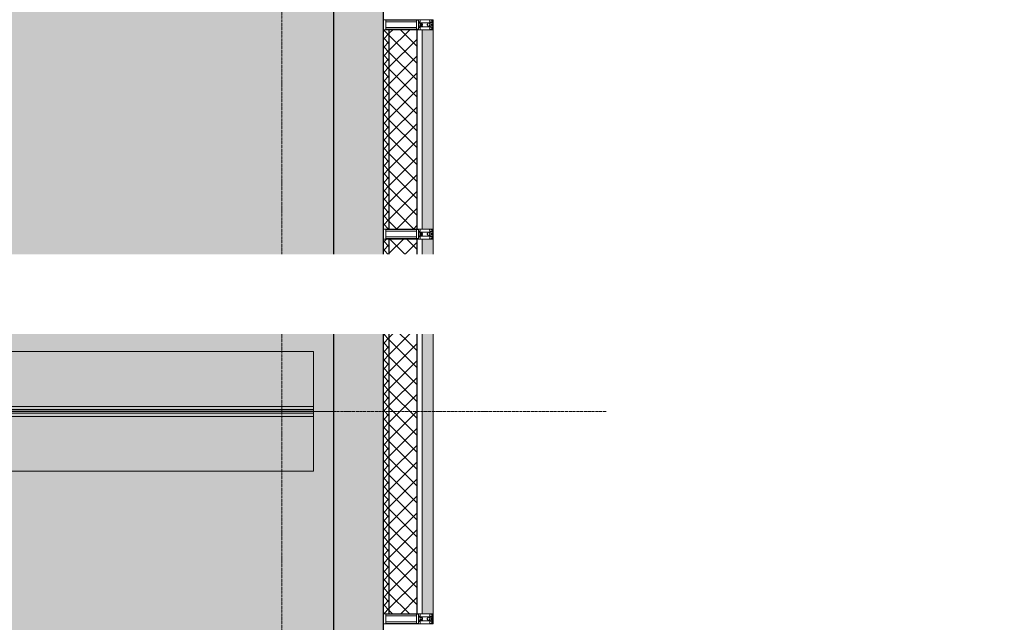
# Model space of a CAD drawing. Header units: millimetres. Extents: x -26888115 to 7466299, y -86687 to 22081.
# Tile 145 of 225: x 71803 to 76744, y -33157 to -30134. Entities that reach past the tile are written whole.
import ezdxf
from ezdxf import colors
from ezdxf.entities.mleader import LeaderData, LeaderLine
from ezdxf.math import Vec2, Vec3

# ---------------------------------------------------------------- set-up
doc = ezdxf.new("R2010")
doc.units = ezdxf.units.MM
doc.linetypes.add('-D1d1-15x02', pattern=[19, 15, -2, 0, -2])
doc.linetypes.add('DASHDOT', pattern=[25.4, 12.7, -6.35, 0, -6.35])
for name, color, linetype, lineweight in [('_0', 7, 'Continuous', 13), ('A-200-M_WALL', 7, 'Continuous', 5), ('A-200-M_WALL_PAT', 7, 'Continuous', 5), ('A-214-M_CURT_WALL', 7, 'Continuous', 5), ('A-230-M_FLOOR', 7, 'Continuous', 5), ('A-270-M_ROOF', 7, 'Continuous', 5), ('dim_pot', 183, 'Continuous', 9), ('Z-060-M_DETAIL', 7, 'Continuous', 5), ('Балясины', 7, 'Continuous', 5), ('Ограждение', 7, 'Continuous', 5), ('Оси', 7, 'Continuous', 5), ('Поручни', 7, 'Continuous', 5)]:
    doc.layers.add(name, color=color, linetype=linetype, lineweight=lineweight)
doc.layers.add('dim_razv', color=7, linetype='DASHDOT', lineweight=9, true_color=0x285228)
doc.styles.add('In tre', font='isocpeur.ttf', dxfattribs={"width": 0.8, "oblique": 10})
pattern_1 = [(45, (0, 0), (-21.213203, 21.213203), []), (135, (0, 0), (-21.213203, -21.213203), [])]
pattern_2 = [(45, (0, 0), (-42.42641, 42.42641), []), (135, (0, 0), (-42.42641, -42.42641), [])]

# ---------------------------------------------------------------- blocks, each defined once
blk = doc.blocks.new('Rectangular Mullion - 50Wx250H-V4-50_AS_Plan_32_Пентхаус')
at = {"layer": 'Z-060-M_DETAIL'}
for p, q in [((-25, 65.2), (-25, 250)), ((-25, 250), (0, 250)), ((25, 250), (0, 250)), ((25, 65.2), (25, 250)), ((-23, 237.3), (0, 237.3)), ((-23, 237.3), (-23, 73.6)), ((-14.9, 84), (-14.9, 237.3)), ((23, 237.3), (0, 237.3)), ((14.9, 84), (14.9, 237.3)), ((23, 237.3), (23, 73.6)), ((-14, 65.2), (-25, 65.2)), ((0, 84), (-23, 84)), ((-0.5, 73.6), (-23, 73.6)), ((-14, 71.3), (-14, 65.2)), ((-10, 71.3), (-14, 71.3)), ((-10, 53), (-10, 71.3)), ((-8.7, 53), (-10, 53)), ((-10, 53), (-10, 17)), ((-8.7, 53), (-7, 54.7)), ((-7, 65.2), (-5.9, 67.3)), ((-7, 65.2), (-7, 54.7)), ((-4.1, 67.3), (-5.9, 67.3)), ((-4.1, 67.3), (-2.9, 65.1)), ((-2.9, 65.1), (-2.9, 54.6)), ((-1.3, 53), (-2.9, 54.6)), ((0, 53), (-1.3, 53)), ((0, 84), (23, 84)), ((0, 53), (1.3, 53)), ((0.5, 73.6), (23, 73.6)), ((1.3, 53), (2.9, 54.6)), ((4.1, 67.3), (2.9, 65.1)), ((2.9, 65.1), (2.9, 54.6)), ((4.1, 67.3), (5.9, 67.3)), ((7, 65.2), (5.9, 67.3)), ((7, 65.2), (7, 54.7)), ((8.7, 53), (7, 54.7)), ((8.7, 53), (10, 53)), ((10, 71.3), (14, 71.3)), ((10, 53), (10, 71.3)), ((10, 53), (10, 17)), ((14, 71.3), (14, 65.2)), ((14, 65.2), (25, 65.2)), ((-23.8, 14.6), (-25, 14.2)), ((-25, 0), (-25, 14.2)), ((-22.3, 17), (-23.8, 17)), ((-23.8, 17), (-23.8, 14.6)), ((-22.5, 10.6), (-23.8, 14.6)), ((-22.5, 10.6), (-23.7, 9.9)), ((-23.7, 1.3), (-23.7, 9.9)), ((-23.7, 1.3), (-11.8, 1.3)), ((-23.2, 10.2), (-22.5, 8)), ((-22.5, 8), (-22.5, 4.5)), ((-21.3, 4.5), (-22.5, 4.5)), ((-22.3, 17), (-22.3, 16)), ((-22.3, 16), (-21.3, 16)), ((-19, 17.6), (-21.3, 16)), ((-21.3, 4.5), (-21.3, 6.5)), ((-21.3, 6.5), (-14.2, 6.5)), ((-18.4, 16.6), (-19, 17.6)), ((-7.4, 16.6), (-18.4, 16.6)), ((-14.2, 6.5), (-14.2, 4.5)), ((-13.2, 4.5), (-14.2, 4.5)), ((-13.2, 4.5), (-12.2, 7.2)), ((-12.7, 7.6), (-11.3, 11.4)), ((-12.7, 7.6), (-11.8, 6.9)), ((-12.2, 9), (-12.2, 14.8)), ((-12.2, 14.8), (0, 14.8)), ((-11.8, 1.3), (-11.8, 6.9)), ((-10.5, 11.2), (-11.3, 11.4)), ((-10.5, 1.5), (-10.5, 11.2)), ((-4.8, 1.5), (-10.5, 1.5)), ((-10, 17), (-7.5, 17)), ((-8.5, 23), (-1.5, 30)), ((-8.5, 18.5), (-8.5, 23)), ((-7.5, 18.5), (-8.5, 18.5)), ((-7.5, 17), (-7.5, 18.5)), ((-7.4, 18), (-7.4, 16.6)), ((-2.6, 18), (-7.4, 18)), ((0, 8), (-4.8, 8)), ((-4.8, 1.5), (-4.8, 8)), ((-2.6, 18), (-2.6, 16.8)), ((-2.6, 16.8), (0, 16.8)), ((-1.5, 30), (0, 30)), ((1.5, 30), (0, 30)), ((2.6, 16.8), (0, 16.8)), ((0, 14.8), (0, 16.8)), ((0, 14.8), (0, 16.8)), ((12.2, 14.8), (0, 14.8)), ((0, 0), (0, 8)), ((0, 8), (4.8, 8)), ((0, 0), (0, 8)), ((8.5, 23), (1.5, 30)), ((2.6, 18), (2.6, 16.8)), ((2.6, 18), (7.4, 18)), ((4.8, 1.5), (4.8, 8)), ((4.8, 1.5), (10.5, 1.5)), ((7.4, 18), (7.4, 16.6)), ((7.4, 16.6), (18.4, 16.6)), ((7.5, 18.5), (8.5, 18.5)), ((7.5, 17), (7.5, 18.5)), ((10, 17), (7.5, 17)), ((8.5, 18.5), (8.5, 23)), ((10.5, 11.2), (11.3, 11.4)), ((10.5, 1.5), (10.5, 11.2)), ((12.7, 7.6), (11.3, 11.4)), ((12.7, 7.6), (11.8, 6.9)), ((11.8, 1.3), (11.8, 6.9)), ((23.7, 1.3), (11.8, 1.3)), ((12.2, 9), (12.2, 14.8)), ((13.2, 4.5), (12.2, 7.2)), ((13.2, 4.5), (14.2, 4.5)), ((21.3, 6.5), (14.2, 6.5)), ((14.2, 6.5), (14.2, 4.5)), ((18.4, 16.6), (19, 17.6)), ((19, 17.6), (21.3, 16)), ((22.3, 16), (21.3, 16)), ((21.3, 4.5), (21.3, 6.5)), ((21.3, 4.5), (22.5, 4.5)), ((22.3, 17), (22.3, 16)), ((22.3, 17), (23.8, 17)), ((22.5, 10.6), (23.8, 14.6)), ((22.5, 10.6), (23.7, 9.9)), ((23.2, 10.2), (22.5, 8)), ((22.5, 8), (22.5, 4.5)), ((23.7, 1.3), (23.7, 9.9)), ((23.8, 17), (23.8, 14.6)), ((23.8, 14.6), (25, 14.2)), ((25, 0), (25, 14.2)), ((-25, 0), (0, 0)), ((25, 0), (0, 0))]:
    blk.add_line(p, q, dxfattribs=at)
for centre, start, end in [((-0.5, 73.1), 360, 90), ((0.5, 73.1), 90, 180)]:
    blk.add_arc(centre, 0.5, start, end, dxfattribs=at)
blk = doc.blocks.new('Rectangular Mullion - R_StandardFrame_50Wx250H_ALU-5670402-50_AS_Plan_32_Пентхаус')
at = {"layer": 'A-214-M_CURT_WALL', "lineweight": 9}
for p, q in [((-50, 0), (-50, 250)), ((-50, 250), (0, 250)), ((0, 250), (0, 0)), ((0, 0), (-50, 0))]:
    blk.add_line(p, q, dxfattribs=at)
blk = doc.blocks.new('Rectangular Mullion - R_StandardFrame_50Wx250H_ALU-5670396-50_AS_Plan_32_Пентхаус')
at = {"layer": 'A-214-M_CURT_WALL', "lineweight": 9}
for p, q in [((-25, 0), (-25, 250)), ((-25, 250), (25, 250)), ((25, 250), (25, 0)), ((25, 0), (-25, 0))]:
    blk.add_line(p, q, dxfattribs=at)
blk = doc.blocks.new('RST_AR_KMN_R22_B1_FCD_rvt-1-50_AS_Plan_32_Пентхаус')
at = {"layer": 'A-200-M_WALL_PAT'}
h = blk.add_hatch(dxfattribs=at)
h.set_pattern_fill('FP_4', color=256, style=0, pattern_type=2)
h.set_pattern_definition(pattern_1)
h.paths.add_polyline_path([(37450, 17795), (37480, 17795), (37480, 18795), (37450, 18795)])
h = blk.add_hatch(dxfattribs=at)
h.set_pattern_fill('FP_5', color=256, style=0, pattern_type=2)
h.set_pattern_definition(pattern_2)
h.paths.add_polyline_path([(37480, 17795), (37620, 17795), (37620, 18795), (37480, 18795)])
at = {"layer": 'A-200-M_WALL_PAT', "true_color": 0xeff9fa}
for points in [[(37700, 17795), (37700, 18795), (37645, 18795), (37645, 17795)], [(37645, 15865), (37700, 15865), (37700, 17745), (37645, 17745), (37645, 16336.4)]]:
    blk.add_hatch(color=7, dxfattribs=at).paths.add_polyline_path(points)
at = {"layer": 'A-200-M_WALL_PAT'}
h = blk.add_hatch(dxfattribs=at)
h.set_pattern_fill('FP_4', color=256, style=0, pattern_type=2)
h.set_pattern_definition(pattern_1)
h.paths.add_polyline_path([(37480, 15865), (37480, 17745), (37450, 17745), (37450, 15865)])
h = blk.add_hatch(dxfattribs=at)
h.set_pattern_fill('FP_5', color=256, style=0, pattern_type=2)
h.set_pattern_definition(pattern_2)
h.paths.add_polyline_path([(37620, 15865), (37620, 17745), (37480, 17745), (37480, 15865)])
at = {"layer": 'A-200-M_WALL'}
for p, q in [((37450, 18795), (37450, 17795)), ((37480, 18795), (37450, 18795)), ((37645, 18795), (37620, 18795)), ((37700, 18795), (37645, 18795)), ((37645, 17795), (37645, 18795)), ((37700, 17795), (37700, 18795)), ((37450, 17795), (37480, 17795)), ((37620, 17795), (37645, 17795)), ((37645, 17795), (37700, 17795)), ((37450, 17745), (37450, 15865)), ((37480, 17745), (37450, 17745)), ((37645, 17745), (37620, 17745)), ((37700, 17745), (37645, 17745)), ((37645, 15865), (37645, 17745)), ((37700, 15865), (37700, 17745)), ((37450, 15865), (37480, 15865)), ((37620, 15865), (37645, 15865)), ((37645, 15865), (37700, 15865))]:
    blk.add_line(p, q, dxfattribs=at)
at = {"layer": 'A-200-M_WALL', "lineweight": 25}
for p, q in [((37620, 18795), (37480, 18795)), ((37480, 17795), (37480, 18795)), ((37620, 17795), (37620, 18795)), ((37480, 17795), (37620, 17795)), ((37620, 17745), (37480, 17745)), ((37480, 15865), (37480, 17745)), ((37620, 15865), (37620, 17745)), ((37480, 15865), (37620, 15865))]:
    blk.add_line(p, q, dxfattribs=at)
at = {"layer": 'A-214-M_CURT_WALL', "lineweight": 5, "extrusion": (0, 0, -1), "rotation": 269.9999999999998}
for name, p in [('Rectangular Mullion - 50Wx250H-V4-50_AS_Plan_32_Пентхаус', (-37700, 18820)), ('Rectangular Mullion - R_StandardFrame_50Wx250H_ALU-5670396-50_AS_Plan_32_Пентхаус', (-37700, 18820)), ('Rectangular Mullion - 50Wx250H-V4-50_AS_Plan_32_Пентхаус', (-37700, 17770)), ('Rectangular Mullion - R_StandardFrame_50Wx250H_ALU-5670396-50_AS_Plan_32_Пентхаус', (-37700, 17770)), ('Rectangular Mullion - 50Wx250H-V4-50_AS_Plan_32_Пентхаус', (-37700, 15840)), ('Rectangular Mullion - R_StandardFrame_50Wx250H_ALU-5670402-50_AS_Plan_32_Пентхаус', (-37700, 15815))]:
    blk.add_blockref(name, p, dxfattribs=at)
blk = doc.blocks.new('Ограждение - Ограждение-5594297-50_AS_Plan_32_Пентхаус')
at = {"layer": 'Ограждение', "true_color": 0xeff9fa}
h = blk.add_hatch(color=7, dxfattribs=at)
h.paths.add_polyline_path([(37100, 16880.5), (37100, 16888.5), (34189, 16888.5), (34189, 16880.5), (35649.1, 16880.5)])
h.paths.add_polyline_path([(34171, 16880.5), (34171, 16888.5), (32440, 16888.5), (32440, 16880.5)])
h.paths.add_polyline_path([(32430, 16880.5), (32430, 16888.5), (31260, 16888.5), (31260, 16880.5)])
at = {"layer": 'Ограждение', "true_color": 0x787878}
h = blk.add_hatch(dxfattribs=at)
h.set_pattern_fill('FP_23', color=8, style=0, pattern_type=2)
h.set_pattern_definition([(45, (-100, 100), (-282.8427, 282.8427), [200, -600]), (45, (-300, 0), (-282.8427, 282.8427), [600, -200]), (45, (100, -100), (-282.8427, 282.8427), [200, -600])])
h.paths.add_polyline_path([(37100, 16879.5), (37100, 16880.5), (35649.1, 16879.5)])
h.paths.add_polyline_path([(34171, 16879.5), (34171, 16880.5), (32440, 16879.5)])
h.paths.add_polyline_path([(32430, 16879.5), (32430, 16880.5), (31260, 16879.5)])
at = {"layer": 'Ограждение', "true_color": 0xeff9fa}
h = blk.add_hatch(color=7, dxfattribs=at)
h.paths.add_polyline_path([(37100, 16871.5), (37100, 16879.5), (34189, 16879.5), (34189, 16871.5), (35649.1, 16871.5)])
h.paths.add_polyline_path([(34171, 16871.5), (34171, 16879.5), (32440, 16879.5), (32440, 16871.5)])
h.paths.add_polyline_path([(32430, 16871.5), (32430, 16879.5), (31260, 16879.5), (31260, 16871.5)])
at = {"layer": 'Поручни'}
for p, q in [((37100, 16905), (32440, 16905)), ((37100, 16905), (37100, 16889)), ((32440, 16855), (37100, 16855)), ((34189, 16889), (37100, 16889)), ((37100, 16888.5), (34189, 16888.5)), ((34189, 16880.5), (37100, 16880.5)), ((37100, 16879.5), (34189, 16879.5)), ((34189, 16871.5), (37100, 16871.5)), ((34189, 16871), (37100, 16871)), ((37100, 16880.5), (37100, 16888.5)), ((37100, 16880.5), (37100, 16879.5)), ((37100, 16871.5), (37100, 16879.5)), ((37100, 16871), (37100, 16855))]:
    blk.add_line(p, q, dxfattribs=at)

msp = doc.modelspace()

# ---------------------------------------------------------------- hatches: boundary and pattern name
at = {"layer": '_0', "transparency": 33554534}
h = msp.add_hatch(color=252, dxfattribs=at)
h.dxf.hatch_style = 1
h.paths.add_polyline_path([(35678, -49484.4), (73628, -49484.4), (73628, -19534.4), (35678, -19534.4)])
h.paths.add_polyline_path([(44578, -40979.4), (44578, -34929.4), (49428, -34929.4), (49428, -36429.4), (51078, -36429.4), (51078, -30029.4), (49428, -30029.4), (49428, -30823.8), (44578, -30823.8), (44578, -28029.4), (64728, -28029.4), (64728, -32969.4), (62778, -32969.4), (62778, -31029.4), (59878, -31029.4), (59878, -30029.4), (58578, -30029.4), (58578, -38979.4), (64728, -38979.4), (64728, -40979.4)], flags=16)
at = {"layer": 'A-200-M_WALL_PAT'}
h = msp.add_hatch(dxfattribs=at)
h.set_pattern_fill('FP_3', color=256, style=0, pattern_type=2)
h.set_pattern_definition([(45, (36177.975, -48979.44), (-57.02463, 57.02463), []), (45, (36235, -48979.44), (-57.02463, 57.02463), [100.806, -20.161, 3.353, -16.808])])
h.paths.add_polyline_path([(73378, -34029.4), (73628, -34029.4), (73628, -19779.4), (73378, -19779.4), (73378, -33779.4)])

# ---------------------------------------------------------------- linework, layer by layer
at = {"layer": 'A-200-M_WALL', "lineweight": 25}
for p, q in [((73628, -34029.4), (73628, -19529.4)), ((73378, -19779.4), (73378, -33779.4))]:
    msp.add_line(p, q, dxfattribs=at)
at = {"layer": 'A-230-M_FLOOR'}
for p, q in [((73278, -31799.4), (68618, -31799.4)), ((73278, -32074.4), (73278, -31799.4)), ((73278, -32399.4), (73278, -32124.4)), ((68618, -32399.4), (73278, -32399.4))]:
    msp.add_line(p, q, dxfattribs=at)
at = {"layer": 'A-270-M_ROOF'}
msp.add_line((73278, -32099.4), (73378, -32099.4), dxfattribs=at)
at = {"layer": 'Оси', "linetype": '-D1d1-15x02'}
for p, q in [((73118, -51768.8), (73118, -18492.1)), ((32615.2, -32099.4), (74746.1, -32099.4))]:
    msp.add_line(p, q, dxfattribs=at)

# ---------------------------------------------------------------- block references
at = {"lineweight": 5}
msp.add_blockref('RST_AR_KMN_R22_B1_FCD_rvt-1-50_AS_Plan_32_Пентхаус', (36178, -48979.4), dxfattribs=at)
at = {"layer": 'Балясины'}
msp.add_blockref('Ограждение - Ограждение-5594297-50_AS_Plan_32_Пентхаус', (36178, -48979.4), dxfattribs=at)

# ---------------------------------------------------------------- next in the draw order: leaders
at = {"layer": 'dim_pot', "color": 0, "linetype": 'ByBlock'}
ml = msp.add_multileader_mtext('Standard', dxfattribs=at)
ml.set_content('Лючок 400х400 для обслуживания запотолочных пожарных извещателей, расположение уточнить по месту', style='In tre')
ml.set_leader_properties()
ml.build(insert=Vec2(0, 0))
ml.multileader.update_dxf_attribs({"text_left_attachment_type": 6, "text_right_attachment_type": 6, "dogleg_length": 1, "arrow_head_size": 0, "scale": 50})
ctx = ml.context
ctx.base_point, ctx.scale, ctx.char_height, ctx.arrow_head_size, ctx.landing_gap_size, ctx.plane_origin = Vec3(59333.8, -34272.7), 50, 200, 0, 4.5, Vec3(66193.6, -29209.3)
ctx.left_attachment, ctx.right_attachment = 6, 6
notes = []
notes.append((ctx, [(1, (1, 1, 0), (59283.8, -34272.7), (1, 0), 50, [(0, [(55028, -37279.4), (55028, -31929.4)], 0, [])])]))
ctx.mtext.insert, ctx.mtext.width, ctx.mtext.defined_height, ctx.mtext.flow_direction = Vec3(59338.3, -34012.7), 3669.399, 696.6, 5
ctx.mtext.has_bg_fill, ctx.mtext.bg_color, ctx.mtext.bg_scale_factor, ctx.mtext.bg_transparency, ctx.mtext.use_window_bg_color = 1, -1027028792, 1.5, 0, 1
at = {"layer": 'dim_razv', "color": 0, "linetype": 'ByBlock'}
ml = msp.add_multileader_mtext('Standard', dxfattribs=at)
ml.set_content('Плитка керамогранитная, настенная', style='In tre')
ml.set_leader_properties()
ml.build(insert=Vec2(0, 0))
ml.multileader.update_dxf_attribs({"text_left_attachment_type": 6, "text_right_attachment_type": 6, "dogleg_length": 1, "arrow_head_size": 0, "scale": 50})
ctx = ml.context
ctx.base_point, ctx.scale, ctx.char_height, ctx.arrow_head_size, ctx.landing_gap_size, ctx.plane_origin = Vec3(48765.5, -31651.1), 50, 200, 0, 4.5, Vec3(61086.9, -29237.9)
ctx.left_attachment, ctx.right_attachment = 6, 6
notes.append((ctx, [(0, (1, 1, 0), (51495.3, -31651.1), (-1, 0), 50, [(1, [(53769.7, -30952.3)], 0, [])])]))
ctx.mtext.insert, ctx.mtext.width, ctx.mtext.defined_height, ctx.mtext.flow_direction = Vec3(48770, -31411.1), 3092.716, 696.6, 5
ctx.mtext.has_bg_fill, ctx.mtext.bg_color, ctx.mtext.bg_scale_factor, ctx.mtext.bg_transparency, ctx.mtext.use_window_bg_color = 1, -1027028792, 1.5, 0, 1
for ctx, leaders in notes:
    for number, flags, end, landing, length, lines in leaders:
        leader = LeaderData()
        leader.index, (leader.has_last_leader_line, leader.has_dogleg_vector, leader.attachment_direction) = number, flags
        leader.last_leader_point, leader.dogleg_vector, leader.dogleg_length = Vec3(end), Vec3(landing), length
        for number, points, colour, breaks in lines:
            line = LeaderLine()
            line.index, line.vertices, line.color, line.breaks = number, Vec3.list(points), colors.encode_raw_color(colour), breaks
            leader.lines.append(line)
        ctx.leaders.append(leader)

doc.saveas('drawing.dxf')
